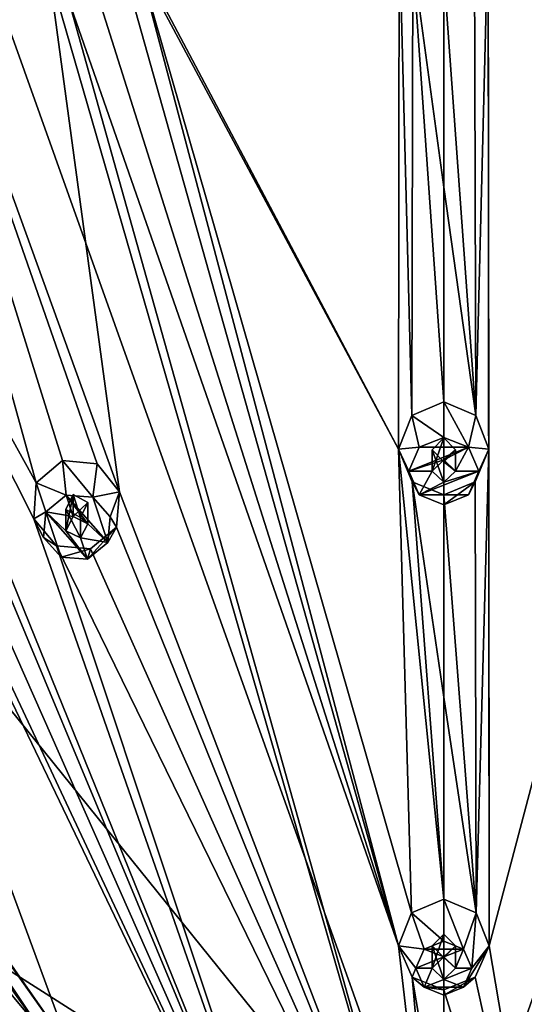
# Model space of a CAD drawing. Header units: millimetres. Extents: x -106 to 241, y -380 to 275.
# Tile 195 of 205: x 183 to 194, y 236 to 257. Entities that reach past the tile are written whole.
import ezdxf

# ---------------------------------------------------------------- set-up
doc = ezdxf.new("R2010")
doc.units = ezdxf.units.MM
doc.header["$LTSCALE"] = 65.185185
for name, color, linetype in [('1202', 7, 'CONTINUOUS'), ('1270', 7, 'CONTINUOUS'), ('1430', 7, 'CONTINUOUS'), ('1431', 7, 'CONTINUOUS'), ('1432', 7, 'CONTINUOUS'), ('1433', 7, 'CONTINUOUS'), ('1434', 7, 'CONTINUOUS'), ('1500', 7, 'CONTINUOUS'), ('1501', 7, 'CONTINUOUS'), ('1502', 7, 'CONTINUOUS'), ('1503', 7, 'CONTINUOUS'), ('1504', 7, 'CONTINUOUS'), ('1505', 7, 'CONTINUOUS'), ('1506', 7, 'CONTINUOUS'), ('1507', 7, 'CONTINUOUS'), ('1508', 7, 'CONTINUOUS'), ('1509', 7, 'CONTINUOUS'), ('1731', 7, 'CONTINUOUS'), ('1760', 7, 'CONTINUOUS'), ('1788', 7, 'CONTINUOUS'), ('1789', 7, 'CONTINUOUS')]:
    doc.layers.add(name, color=color, linetype=linetype)

msp = doc.modelspace()

# ---------------------------------------------------------------- linework, layer by layer
at = {"layer": '1202', "linetype": 'CONTINUOUS'}
for points in [[(177.501, 272.241, 44.876), (192.3, 274.505, 45.483), (192.3, 230.767, 23.68), (177.501, 272.241, 44.876)], [(192.3, 274.505, 45.483), (207.099, 272.241, 44.876), (192.3, 230.767, 23.68), (192.3, 274.505, 45.483)], [(164.151, 265.67, 43.116), (177.501, 272.241, 44.876), (192.3, 230.767, 23.68), (164.151, 265.67, 43.116)], [(207.099, 272.241, 44.876), (220.449, 265.67, 43.116), (192.3, 230.767, 23.68), (207.099, 272.241, 44.876)], [(153.556, 255.436, 40.373), (164.151, 265.67, 43.116), (192.3, 230.767, 23.68), (153.556, 255.436, 40.373)], [(220.449, 265.67, 43.116), (231.044, 255.436, 40.373), (192.3, 230.767, 23.68), (220.449, 265.67, 43.116)], [(146.753, 242.541, 36.918), (153.556, 255.436, 40.373), (192.3, 230.767, 23.68), (146.753, 242.541, 36.918)], [(231.044, 255.436, 40.373), (237.847, 242.541, 36.918), (192.3, 230.767, 23.68), (231.044, 255.436, 40.373)], [(167.866, 230.131, 26.056), (146.753, 242.541, 36.918), (192.3, 230.767, 23.68), (167.866, 230.131, 26.056)], [(237.847, 242.541, 36.918), (240.191, 228.246, 33.088), (192.3, 230.767, 23.68), (237.847, 242.541, 36.918)]]:
    msp.add_3dface(points, dxfattribs=at)
at = {"layer": '1270', "linetype": 'CONTINUOUS'}
for points in [[(177.984, 267.299, 56.245), (178.409, 256.479, 57.362), (183.546, 247.177, 57.947), (177.984, 267.299, 56.245)], [(183.816, 258.176, 57.817), (177.984, 267.299, 56.245), (185.339, 246.983, 58.067), (183.816, 258.176, 57.817)], [(185.339, 246.983, 58.067), (177.984, 267.299, 56.245), (184.853, 247.587, 58.057), (185.339, 246.983, 58.067)], [(184.853, 247.587, 58.057), (177.984, 267.299, 56.245), (184.111, 247.661, 58.007), (184.853, 247.587, 58.057)], [(184.111, 247.661, 58.007), (177.984, 267.299, 56.245), (183.546, 247.177, 57.947), (184.111, 247.661, 58.007)], [(191.329, 247.899, 58.313), (191.343, 259.134, 58.074), (185.263, 259.223, 57.847), (191.329, 247.899, 58.313)], [(185.689, 258.56, 57.92), (191.329, 247.899, 58.313), (185.263, 259.223, 57.847), (185.689, 258.56, 57.92)], [(191.613, 248.621, 58.334), (191.343, 259.134, 58.074), (191.329, 247.899, 58.313), (191.613, 248.621, 58.334)], [(191.637, 258.416, 58.126), (191.343, 259.134, 58.074), (191.613, 248.621, 58.334), (191.637, 258.416, 58.126)], [(185.542, 257.798, 57.96), (191.327, 237.237, 57.482), (185.689, 258.56, 57.92), (185.542, 257.798, 57.96)], [(191.604, 237.946, 57.572), (191.329, 247.899, 58.313), (185.689, 258.56, 57.92), (191.604, 237.946, 57.572)], [(191.327, 237.237, 57.482), (191.604, 237.946, 57.572), (185.689, 258.56, 57.92), (191.327, 237.237, 57.482)], [(192.3, 248.914, 58.342), (191.637, 258.416, 58.126), (191.613, 248.621, 58.334), (192.3, 248.914, 58.342)], [(192.3, 258.135, 58.146), (191.637, 258.416, 58.126), (192.3, 253.526, 58.34), (192.3, 258.135, 58.146)], [(192.3, 253.526, 58.34), (191.637, 258.416, 58.126), (192.3, 248.914, 58.342), (192.3, 253.526, 58.34)], [(183.816, 258.176, 57.817), (192.3, 228.813, 56.088), (184.245, 257.531, 57.888), (183.816, 258.176, 57.817)], [(192.3, 228.813, 56.088), (183.816, 258.176, 57.817), (185.339, 246.983, 58.067), (192.3, 228.813, 56.088)], [(184.949, 257.388, 57.946), (191.327, 237.237, 57.482), (185.542, 257.798, 57.96), (184.949, 257.388, 57.946)], [(192.3, 228.813, 56.088), (191.327, 237.237, 57.482), (184.245, 257.531, 57.888), (192.3, 228.813, 56.088)], [(191.327, 237.237, 57.482), (184.949, 257.388, 57.946), (184.245, 257.531, 57.888), (191.327, 237.237, 57.482)], [(178.417, 255.702, 57.398), (189.813, 228.335, 55.96), (178.409, 256.479, 57.362), (178.417, 255.702, 57.398)], [(178.409, 256.479, 57.362), (189.813, 228.335, 55.96), (183.493, 246.403, 57.912), (178.409, 256.479, 57.362)], [(183.546, 247.177, 57.947), (178.409, 256.479, 57.362), (183.493, 246.403, 57.912), (183.546, 247.177, 57.947)], [(176.66, 255.727, 57.161), (171.736, 252.981, 56.425), (184.271, 235.022, 56.889), (176.66, 255.727, 57.161)], [(176.66, 255.727, 57.161), (189.813, 228.335, 55.96), (177.205, 255.181, 57.259), (176.66, 255.727, 57.161)], [(189.813, 228.335, 55.96), (176.66, 255.727, 57.161), (184.271, 235.022, 56.889), (189.813, 228.335, 55.96)], [(177.92, 255.182, 57.355), (189.813, 228.335, 55.96), (178.417, 255.702, 57.398), (177.92, 255.182, 57.355)], [(189.813, 228.335, 55.96), (177.92, 255.182, 57.355), (177.205, 255.181, 57.259), (189.813, 228.335, 55.96)], [(184.271, 235.022, 56.889), (171.736, 252.981, 56.425), (178.09, 243.744, 57.2), (184.271, 235.022, 56.889)], [(166.271, 247.508, 55.203), (187.703, 226.973, 55.595), (165.963, 248.22, 55.149), (166.271, 247.508, 55.203)], [(165.963, 248.22, 55.149), (187.703, 226.973, 55.595), (182.698, 233.918, 56.593), (165.963, 248.22, 55.149)], [(191.624, 247.2, 58.292), (191.329, 247.899, 58.313), (192.3, 238.24, 57.609), (191.624, 247.2, 58.292)], [(192.3, 238.24, 57.609), (191.329, 247.899, 58.313), (191.604, 237.946, 57.572), (192.3, 238.24, 57.609)], [(166.026, 246.835, 55.118), (187.703, 226.973, 55.595), (166.271, 247.508, 55.203), (166.026, 246.835, 55.118)], [(192.3, 246.919, 58.284), (191.624, 247.2, 58.292), (192.3, 242.573, 58.032), (192.3, 246.919, 58.284)], [(192.3, 242.573, 58.032), (191.624, 247.2, 58.292), (192.3, 238.24, 57.609), (192.3, 242.573, 58.032)], [(185.27, 246.228, 58.032), (192.3, 228.813, 56.088), (185.339, 246.983, 58.067), (185.27, 246.228, 58.032)], [(164.681, 246.845, 54.781), (187.703, 226.973, 55.595), (165.384, 246.556, 54.948), (164.681, 246.845, 54.781)], [(187.703, 226.973, 55.595), (164.681, 246.845, 54.781), (172.231, 238.5, 55.794), (187.703, 226.973, 55.595)], [(187.703, 226.973, 55.595), (166.026, 246.835, 55.118), (165.384, 246.556, 54.948), (187.703, 226.973, 55.595)], [(183.493, 246.403, 57.912), (189.813, 228.335, 55.96), (183.984, 245.825, 57.924), (183.493, 246.403, 57.912)], [(184.711, 245.758, 57.973), (192.3, 228.813, 56.088), (185.27, 246.228, 58.032), (184.711, 245.758, 57.973)], [(189.813, 228.335, 55.96), (192.3, 228.813, 56.088), (183.984, 245.825, 57.924), (189.813, 228.335, 55.96)], [(192.3, 228.813, 56.088), (184.711, 245.758, 57.973), (183.984, 245.825, 57.924), (192.3, 228.813, 56.088)], [(183.631, 235.444, 56.902), (184.271, 235.022, 56.889), (178.09, 243.744, 57.2), (183.631, 235.444, 56.902)], [(178.251, 243.003, 57.168), (183.631, 235.444, 56.902), (178.09, 243.744, 57.2), (178.251, 243.003, 57.168)], [(177.865, 242.389, 57.07), (183.631, 235.444, 56.902), (178.251, 243.003, 57.168), (177.865, 242.389, 57.07)], [(182.895, 235.289, 56.818), (183.631, 235.444, 56.902), (177.865, 242.389, 57.07), (182.895, 235.289, 56.818)], [(186.295, 224.937, 55.049), (160.382, 240.801, 53.161), (178.337, 228.12, 55.04), (186.295, 224.937, 55.049)], [(160.382, 240.801, 53.161), (186.295, 224.937, 55.049), (171.09, 236.983, 55.388), (160.382, 240.801, 53.161)], [(172.608, 237.841, 55.785), (187.703, 226.973, 55.595), (172.231, 238.5, 55.794), (172.608, 237.841, 55.785)], [(172.433, 237.141, 55.664), (187.703, 226.973, 55.595), (172.608, 237.841, 55.785), (172.433, 237.141, 55.664)], [(191.623, 236.565, 57.397), (191.327, 237.237, 57.482), (192.3, 228.813, 56.088), (191.623, 236.565, 57.397)], [(187.703, 226.973, 55.595), (172.433, 237.141, 55.664), (171.813, 236.785, 55.502), (187.703, 226.973, 55.595)], [(186.295, 224.937, 55.049), (187.703, 226.973, 55.595), (171.09, 236.983, 55.388), (186.295, 224.937, 55.049)], [(171.09, 236.983, 55.388), (187.703, 226.973, 55.595), (171.813, 236.785, 55.502), (171.09, 236.983, 55.388)], [(192.3, 236.291, 57.363), (191.623, 236.565, 57.397), (192.3, 232.541, 56.789), (192.3, 236.291, 57.363)], [(192.3, 232.541, 56.789), (191.623, 236.565, 57.397), (192.3, 228.813, 56.088), (192.3, 232.541, 56.789)]]:
    msp.add_3dface(points, dxfattribs=at)
at = {"layer": '1430', "linetype": 'CONTINUOUS'}
for points in [[(192.724, 237.166, 59.392), (192.3, 238.24, 57.609), (192.3, 237.336, 59.438), (192.724, 237.166, 59.392)], [(192.3, 238.24, 57.609), (192.724, 237.166, 59.392), (192.996, 237.946, 57.572), (192.3, 238.24, 57.609)], [(192.724, 237.166, 59.392), (192.9, 236.757, 59.282), (192.996, 237.946, 57.572), (192.724, 237.166, 59.392)], [(192.996, 237.946, 57.572), (192.9, 236.757, 59.282), (193.273, 237.237, 57.482), (192.996, 237.946, 57.572)], [(192.9, 236.757, 59.282), (192.724, 236.347, 59.172), (193.273, 237.237, 57.482), (192.9, 236.757, 59.282)], [(193.273, 237.237, 57.482), (192.724, 236.347, 59.172), (192.977, 236.565, 57.398), (193.273, 237.237, 57.482)], [(192.3, 236.177, 59.127), (192.3, 236.291, 57.363), (192.977, 236.565, 57.398), (192.3, 236.177, 59.127)], [(192.724, 236.347, 59.172), (192.3, 236.177, 59.127), (192.977, 236.565, 57.398), (192.724, 236.347, 59.172)]]:
    msp.add_3dface(points, dxfattribs=at)
at = {"layer": '1431', "linetype": 'CONTINUOUS'}
for points in [[(192.724, 237.166, 59.392), (192.3, 237.336, 59.438), (191.876, 237.166, 59.392), (192.724, 237.166, 59.392)], [(191.876, 237.166, 59.392), (191.7, 236.757, 59.282), (192.3, 236.998, 59.347), (191.876, 237.166, 59.392)], [(192.724, 237.166, 59.392), (191.876, 237.166, 59.392), (192.3, 236.998, 59.347), (192.724, 237.166, 59.392)], [(192.724, 237.166, 59.392), (192.3, 236.998, 59.347), (192.55, 236.757, 59.282), (192.724, 237.166, 59.392)], [(192.9, 236.757, 59.282), (192.724, 237.166, 59.392), (192.55, 236.757, 59.282), (192.9, 236.757, 59.282)], [(192.3, 236.998, 59.347), (191.7, 236.757, 59.282), (192.05, 236.757, 59.282), (192.3, 236.998, 59.347)], [(191.7, 236.757, 59.282), (191.876, 236.347, 59.172), (192.05, 236.757, 59.282), (191.7, 236.757, 59.282)], [(192.05, 236.757, 59.282), (191.876, 236.347, 59.172), (192.3, 236.515, 59.218), (192.05, 236.757, 59.282)], [(192.724, 236.347, 59.172), (192.9, 236.757, 59.282), (192.3, 236.515, 59.218), (192.724, 236.347, 59.172)], [(192.3, 236.515, 59.218), (192.9, 236.757, 59.282), (192.55, 236.757, 59.282), (192.3, 236.515, 59.218)], [(191.876, 236.347, 59.172), (192.724, 236.347, 59.172), (192.3, 236.515, 59.218), (191.876, 236.347, 59.172)], [(192.3, 236.177, 59.127), (192.724, 236.347, 59.172), (191.876, 236.347, 59.172), (192.3, 236.177, 59.127)]]:
    msp.add_3dface(points, dxfattribs=at)
at = {"layer": '1432', "linetype": 'CONTINUOUS'}
for points in [[(192.3, 236.998, 59.347), (192.3, 237.488, 57.518), (192.55, 237.236, 57.486), (192.3, 236.998, 59.347)], [(192.55, 236.757, 59.282), (192.3, 236.998, 59.347), (192.55, 237.236, 57.486), (192.55, 236.757, 59.282)], [(192.3, 236.987, 57.455), (192.55, 236.757, 59.282), (192.55, 237.236, 57.486), (192.3, 236.987, 57.455)], [(192.3, 236.515, 59.218), (192.55, 236.757, 59.282), (192.3, 236.987, 57.455), (192.3, 236.515, 59.218)]]:
    msp.add_3dface(points, dxfattribs=at)
at = {"layer": '1433', "linetype": 'CONTINUOUS'}
for points in [[(192.3, 238.24, 57.609), (191.604, 237.946, 57.572), (192.3, 237.336, 59.438), (192.3, 238.24, 57.609)], [(191.604, 237.946, 57.572), (191.327, 237.237, 57.482), (191.876, 237.166, 59.392), (191.604, 237.946, 57.572)], [(192.3, 237.336, 59.438), (191.604, 237.946, 57.572), (191.876, 237.166, 59.392), (192.3, 237.336, 59.438)], [(191.327, 237.237, 57.482), (191.623, 236.565, 57.397), (191.7, 236.757, 59.282), (191.327, 237.237, 57.482)], [(191.327, 237.237, 57.482), (191.7, 236.757, 59.282), (191.876, 237.166, 59.392), (191.327, 237.237, 57.482)], [(191.623, 236.565, 57.397), (191.876, 236.347, 59.172), (191.7, 236.757, 59.282), (191.623, 236.565, 57.397)], [(191.623, 236.565, 57.397), (192.3, 236.291, 57.363), (191.876, 236.347, 59.172), (191.623, 236.565, 57.397)], [(192.3, 236.291, 57.363), (192.3, 236.177, 59.127), (191.876, 236.347, 59.172), (192.3, 236.291, 57.363)]]:
    msp.add_3dface(points, dxfattribs=at)
at = {"layer": '1434', "linetype": 'CONTINUOUS'}
for points in [[(192.3, 236.998, 59.347), (192.05, 236.757, 59.282), (192.3, 237.488, 57.518), (192.3, 236.998, 59.347)], [(192.3, 237.488, 57.518), (192.05, 236.757, 59.282), (192.05, 237.236, 57.486), (192.3, 237.488, 57.518)], [(192.05, 236.757, 59.282), (192.3, 236.515, 59.218), (192.05, 237.236, 57.486), (192.05, 236.757, 59.282)], [(192.3, 236.515, 59.218), (192.3, 236.987, 57.455), (192.05, 237.236, 57.486), (192.3, 236.515, 59.218)]]:
    msp.add_3dface(points, dxfattribs=at)
at = {"layer": '1500', "linetype": 'CONTINUOUS'}
for points in [[(184.853, 247.587, 58.057), (184.111, 247.661, 58.007), (184.761, 246.871, 59.865), (184.853, 247.587, 58.057)], [(184.761, 246.871, 59.865), (184.111, 247.661, 58.007), (184.188, 246.914, 59.877), (184.761, 246.871, 59.865)], [(185.339, 246.983, 58.067), (184.853, 247.587, 58.057), (184.761, 246.871, 59.865), (185.339, 246.983, 58.067)], [(185.133, 246.449, 59.752), (185.339, 246.983, 58.067), (184.761, 246.871, 59.865), (185.133, 246.449, 59.752)], [(185.27, 246.228, 58.032), (185.339, 246.983, 58.067), (185.133, 246.449, 59.752), (185.27, 246.228, 58.032)], [(185.088, 245.896, 59.604), (185.27, 246.228, 58.032), (185.133, 246.449, 59.752), (185.088, 245.896, 59.604)], [(184.711, 245.758, 57.973), (185.27, 246.228, 58.032), (184.652, 245.536, 59.508), (184.711, 245.758, 57.973)], [(184.652, 245.536, 59.508), (185.27, 246.228, 58.032), (185.088, 245.896, 59.604), (184.652, 245.536, 59.508)]]:
    msp.add_3dface(points, dxfattribs=at)
at = {"layer": '1501', "linetype": 'CONTINUOUS'}
for points in [[(184.188, 246.914, 59.877), (183.752, 246.554, 59.781), (184.343, 246.455, 59.754), (184.188, 246.914, 59.877)], [(185.088, 245.896, 59.604), (184.761, 246.871, 59.865), (184.188, 246.914, 59.877), (185.088, 245.896, 59.604)], [(185.088, 245.896, 59.604), (184.188, 246.914, 59.877), (184.658, 246.3, 59.712), (185.088, 245.896, 59.604)], [(184.188, 246.914, 59.877), (184.343, 246.455, 59.754), (184.658, 246.3, 59.712), (184.188, 246.914, 59.877)], [(185.088, 245.896, 59.604), (185.133, 246.449, 59.752), (184.761, 246.871, 59.865), (185.088, 245.896, 59.604)], [(183.707, 246.001, 59.633), (184.08, 245.58, 59.52), (183.752, 246.554, 59.781), (183.707, 246.001, 59.633)], [(184.08, 245.58, 59.52), (184.652, 245.536, 59.508), (183.752, 246.554, 59.781), (184.08, 245.58, 59.52)], [(183.752, 246.554, 59.781), (184.652, 245.536, 59.508), (184.182, 246.15, 59.672), (183.752, 246.554, 59.781)], [(184.343, 246.455, 59.754), (183.752, 246.554, 59.781), (184.182, 246.15, 59.672), (184.343, 246.455, 59.754)], [(184.182, 246.15, 59.672), (184.652, 245.536, 59.508), (184.497, 245.995, 59.631), (184.182, 246.15, 59.672)], [(184.497, 245.995, 59.631), (185.088, 245.896, 59.604), (184.658, 246.3, 59.712), (184.497, 245.995, 59.631)], [(184.652, 245.536, 59.508), (185.088, 245.896, 59.604), (184.497, 245.995, 59.631), (184.652, 245.536, 59.508)]]:
    msp.add_3dface(points, dxfattribs=at)
at = {"layer": '1502', "linetype": 'CONTINUOUS'}
for points in [[(184.343, 246.455, 59.754), (184.343, 246.925, 57.998), (184.658, 246.754, 58.014), (184.343, 246.455, 59.754)], [(184.658, 246.3, 59.712), (184.343, 246.455, 59.754), (184.658, 246.754, 58.014), (184.658, 246.3, 59.712)], [(184.497, 246.435, 57.989), (184.658, 246.3, 59.712), (184.658, 246.754, 58.014), (184.497, 246.435, 57.989)], [(184.497, 245.995, 59.631), (184.658, 246.3, 59.712), (184.497, 246.435, 57.989), (184.497, 245.995, 59.631)]]:
    msp.add_3dface(points, dxfattribs=at)
at = {"layer": '1503', "linetype": 'CONTINUOUS'}
for points in [[(184.111, 247.661, 58.007), (183.546, 247.177, 57.947), (184.188, 246.914, 59.877), (184.111, 247.661, 58.007)], [(183.546, 247.177, 57.947), (183.493, 246.403, 57.912), (183.752, 246.554, 59.781), (183.546, 247.177, 57.947)], [(184.188, 246.914, 59.877), (183.546, 247.177, 57.947), (183.752, 246.554, 59.781), (184.188, 246.914, 59.877)], [(183.493, 246.403, 57.912), (183.707, 246.001, 59.633), (183.752, 246.554, 59.781), (183.493, 246.403, 57.912)], [(183.493, 246.403, 57.912), (183.984, 245.825, 57.924), (183.707, 246.001, 59.633), (183.493, 246.403, 57.912)], [(183.984, 245.825, 57.924), (184.08, 245.58, 59.52), (183.707, 246.001, 59.633), (183.984, 245.825, 57.924)], [(183.984, 245.825, 57.924), (184.711, 245.758, 57.973), (184.08, 245.58, 59.52), (183.984, 245.825, 57.924)], [(184.711, 245.758, 57.973), (184.652, 245.536, 59.508), (184.08, 245.58, 59.52), (184.711, 245.758, 57.973)]]:
    msp.add_3dface(points, dxfattribs=at)
at = {"layer": '1504', "linetype": 'CONTINUOUS'}
for points in [[(184.343, 246.455, 59.754), (184.182, 246.15, 59.672), (184.343, 246.925, 57.998), (184.343, 246.455, 59.754)], [(184.343, 246.925, 57.998), (184.182, 246.15, 59.672), (184.183, 246.605, 57.974), (184.343, 246.925, 57.998)], [(184.182, 246.15, 59.672), (184.497, 245.995, 59.631), (184.183, 246.605, 57.974), (184.182, 246.15, 59.672)], [(184.497, 245.995, 59.631), (184.497, 246.435, 57.989), (184.183, 246.605, 57.974), (184.497, 245.995, 59.631)]]:
    msp.add_3dface(points, dxfattribs=at)
at = {"layer": '1505', "linetype": 'CONTINUOUS'}
for points in [[(192.83, 247.943, 60.153), (192.3, 248.914, 58.342), (192.3, 248.155, 60.21), (192.83, 247.943, 60.153)], [(192.3, 248.914, 58.342), (192.83, 247.943, 60.153), (192.987, 248.621, 58.334), (192.3, 248.914, 58.342)], [(192.987, 248.621, 58.334), (192.83, 247.943, 60.153), (193.271, 247.899, 58.313), (192.987, 248.621, 58.334)], [(192.83, 247.943, 60.153), (193.05, 247.431, 60.016), (193.271, 247.899, 58.313), (192.83, 247.943, 60.153)], [(193.271, 247.899, 58.313), (193.05, 247.431, 60.016), (192.976, 247.2, 58.292), (193.271, 247.899, 58.313)], [(193.05, 247.431, 60.016), (192.83, 246.918, 59.878), (192.976, 247.2, 58.292), (193.05, 247.431, 60.016)], [(192.3, 246.706, 59.821), (192.3, 246.919, 58.284), (192.976, 247.2, 58.292), (192.3, 246.706, 59.821)], [(192.83, 246.918, 59.878), (192.3, 246.706, 59.821), (192.976, 247.2, 58.292), (192.83, 246.918, 59.878)]]:
    msp.add_3dface(points, dxfattribs=at)
at = {"layer": '1506', "linetype": 'CONTINUOUS'}
for points in [[(192.83, 247.943, 60.153), (192.3, 248.155, 60.21), (191.77, 247.943, 60.153), (192.83, 247.943, 60.153)], [(191.55, 247.431, 60.016), (192.83, 247.943, 60.153), (191.77, 247.943, 60.153), (191.55, 247.431, 60.016)], [(192.83, 247.943, 60.153), (191.55, 247.431, 60.016), (192.3, 247.672, 60.08), (192.83, 247.943, 60.153)], [(192.83, 247.943, 60.153), (192.3, 247.672, 60.08), (192.55, 247.431, 60.016), (192.83, 247.943, 60.153)], [(193.05, 247.431, 60.016), (192.83, 247.943, 60.153), (192.55, 247.431, 60.016), (193.05, 247.431, 60.016)], [(192.3, 247.672, 60.08), (191.55, 247.431, 60.016), (192.05, 247.431, 60.016), (192.3, 247.672, 60.08)], [(191.55, 247.431, 60.016), (191.77, 246.918, 59.878), (192.05, 247.431, 60.016), (191.55, 247.431, 60.016)], [(192.83, 246.918, 59.878), (193.05, 247.431, 60.016), (191.77, 246.918, 59.878), (192.83, 246.918, 59.878)], [(191.77, 246.918, 59.878), (193.05, 247.431, 60.016), (192.3, 247.189, 59.951), (191.77, 246.918, 59.878)], [(192.05, 247.431, 60.016), (191.77, 246.918, 59.878), (192.3, 247.189, 59.951), (192.05, 247.431, 60.016)], [(192.3, 247.189, 59.951), (193.05, 247.431, 60.016), (192.55, 247.431, 60.016), (192.3, 247.189, 59.951)], [(192.3, 246.706, 59.821), (192.83, 246.918, 59.878), (191.77, 246.918, 59.878), (192.3, 246.706, 59.821)]]:
    msp.add_3dface(points, dxfattribs=at)
at = {"layer": '1507', "linetype": 'CONTINUOUS'}
for points in [[(192.3, 247.672, 60.08), (192.3, 248.143, 58.324), (192.55, 247.885, 58.317), (192.3, 247.672, 60.08)], [(192.55, 247.431, 60.016), (192.3, 247.672, 60.08), (192.55, 247.885, 58.317), (192.55, 247.431, 60.016)], [(192.3, 247.629, 58.309), (192.55, 247.431, 60.016), (192.55, 247.885, 58.317), (192.3, 247.629, 58.309)], [(192.3, 247.189, 59.951), (192.55, 247.431, 60.016), (192.3, 247.629, 58.309), (192.3, 247.189, 59.951)]]:
    msp.add_3dface(points, dxfattribs=at)
at = {"layer": '1508', "linetype": 'CONTINUOUS'}
for points in [[(192.3, 248.914, 58.342), (191.613, 248.621, 58.334), (192.3, 248.155, 60.21), (192.3, 248.914, 58.342)], [(191.613, 248.621, 58.334), (191.329, 247.899, 58.313), (191.77, 247.943, 60.153), (191.613, 248.621, 58.334)], [(192.3, 248.155, 60.21), (191.613, 248.621, 58.334), (191.77, 247.943, 60.153), (192.3, 248.155, 60.21)], [(191.329, 247.899, 58.313), (191.55, 247.431, 60.016), (191.77, 247.943, 60.153), (191.329, 247.899, 58.313)], [(191.329, 247.899, 58.313), (191.624, 247.2, 58.292), (191.55, 247.431, 60.016), (191.329, 247.899, 58.313)], [(191.624, 247.2, 58.292), (191.77, 246.918, 59.878), (191.55, 247.431, 60.016), (191.624, 247.2, 58.292)], [(191.624, 247.2, 58.292), (192.3, 246.919, 58.284), (191.77, 246.918, 59.878), (191.624, 247.2, 58.292)], [(192.3, 246.919, 58.284), (192.3, 246.706, 59.821), (191.77, 246.918, 59.878), (192.3, 246.919, 58.284)]]:
    msp.add_3dface(points, dxfattribs=at)
at = {"layer": '1509', "linetype": 'CONTINUOUS'}
for points in [[(192.3, 247.672, 60.08), (192.05, 247.431, 60.016), (192.3, 248.143, 58.324), (192.3, 247.672, 60.08)], [(192.3, 248.143, 58.324), (192.05, 247.431, 60.016), (192.05, 247.885, 58.317), (192.3, 248.143, 58.324)], [(192.05, 247.431, 60.016), (192.3, 247.189, 59.951), (192.05, 247.885, 58.317), (192.05, 247.431, 60.016)], [(192.3, 247.189, 59.951), (192.3, 247.629, 58.309), (192.05, 247.885, 58.317), (192.3, 247.189, 59.951)]]:
    msp.add_3dface(points, dxfattribs=at)
at = {"layer": '1731', "linetype": 'CONTINUOUS'}
for points in [[(184.497, 246.435, 57.989), (184.343, 246.925, 57.998), (184.183, 246.605, 57.974), (184.497, 246.435, 57.989)], [(184.343, 246.925, 57.998), (184.497, 246.435, 57.989), (184.658, 246.754, 58.014), (184.343, 246.925, 57.998)]]:
    msp.add_3dface(points, dxfattribs=at)
at = {"layer": '1760', "linetype": 'CONTINUOUS'}
for points in [[(193.257, 259.134, 58.074), (192.963, 258.416, 58.126), (192.987, 248.621, 58.334), (193.257, 259.134, 58.074)], [(193.257, 259.134, 58.074), (192.987, 248.621, 58.334), (193.271, 247.899, 58.313), (193.257, 259.134, 58.074)], [(198.911, 258.56, 57.92), (193.257, 259.134, 58.074), (193.273, 237.237, 57.482), (198.911, 258.56, 57.92)], [(193.273, 237.237, 57.482), (193.257, 259.134, 58.074), (193.271, 247.899, 58.313), (193.273, 237.237, 57.482)], [(192.963, 258.416, 58.126), (192.3, 258.135, 58.146), (192.987, 248.621, 58.334), (192.963, 258.416, 58.126)], [(194.787, 228.335, 55.96), (198.911, 258.56, 57.92), (193.273, 237.237, 57.482), (194.787, 228.335, 55.96)], [(192.3, 258.135, 58.146), (192.3, 253.526, 58.34), (192.987, 248.621, 58.334), (192.3, 258.135, 58.146)], [(192.3, 253.526, 58.34), (192.3, 248.914, 58.342), (192.987, 248.621, 58.334), (192.3, 253.526, 58.34)], [(192.996, 237.946, 57.572), (193.271, 247.899, 58.313), (192.976, 247.2, 58.292), (192.996, 237.946, 57.572)], [(192.996, 237.946, 57.572), (193.273, 237.237, 57.482), (193.271, 247.899, 58.313), (192.996, 237.946, 57.572)], [(192.3, 246.919, 58.284), (192.996, 237.946, 57.572), (192.976, 247.2, 58.292), (192.3, 246.919, 58.284)], [(192.3, 246.919, 58.284), (192.3, 242.573, 58.032), (192.996, 237.946, 57.572), (192.3, 246.919, 58.284)], [(192.3, 242.573, 58.032), (192.3, 238.24, 57.609), (192.996, 237.946, 57.572), (192.3, 242.573, 58.032)], [(194.787, 228.335, 55.96), (193.273, 237.237, 57.482), (192.977, 236.565, 57.398), (194.787, 228.335, 55.96)], [(192.3, 236.291, 57.363), (194.787, 228.335, 55.96), (192.977, 236.565, 57.398), (192.3, 236.291, 57.363)], [(192.3, 236.291, 57.363), (192.3, 232.541, 56.789), (194.787, 228.335, 55.96), (192.3, 236.291, 57.363)]]:
    msp.add_3dface(points, dxfattribs=at)
at = {"layer": '1788', "linetype": 'CONTINUOUS'}
for points in [[(192.3, 236.987, 57.455), (192.3, 237.488, 57.518), (192.05, 237.236, 57.486), (192.3, 236.987, 57.455)], [(192.3, 237.488, 57.518), (192.3, 236.987, 57.455), (192.55, 237.236, 57.486), (192.3, 237.488, 57.518)]]:
    msp.add_3dface(points, dxfattribs=at)
at = {"layer": '1789', "linetype": 'CONTINUOUS'}
for points in [[(192.3, 247.629, 58.309), (192.3, 248.143, 58.324), (192.05, 247.885, 58.317), (192.3, 247.629, 58.309)], [(192.3, 248.143, 58.324), (192.3, 247.629, 58.309), (192.55, 247.885, 58.317), (192.3, 248.143, 58.324)]]:
    msp.add_3dface(points, dxfattribs=at)

doc.saveas('drawing.dxf')
